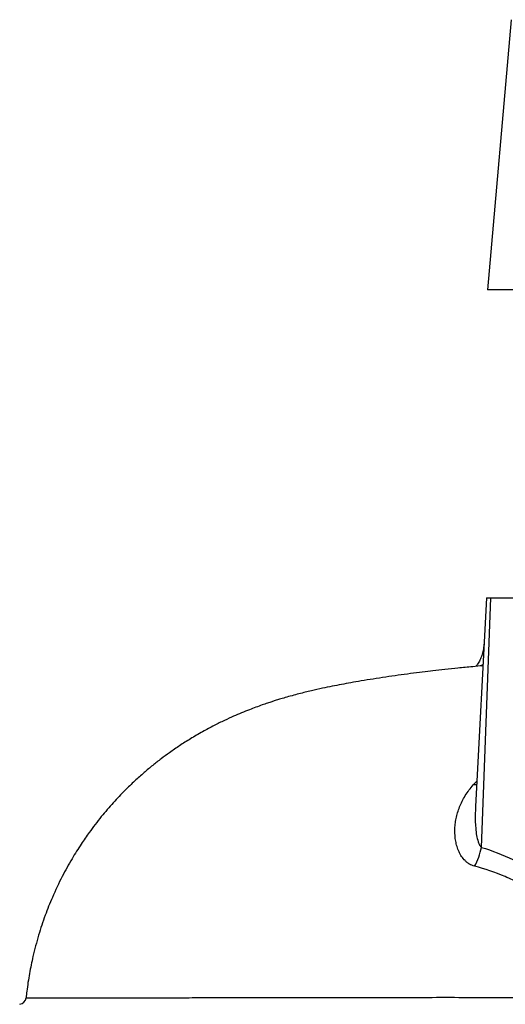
# Model space of a CAD drawing. Header units: millimetres. Extents: x 1823 to 3844, y 764 to 5009.
# Tile 2 of 14: x 1826 to 2157, y 1440 to 2111. Entities that reach past the tile are written whole.
import ezdxf

# ---------------------------------------------------------------- set-up
doc = ezdxf.new("R2010")
doc.units = ezdxf.units.MM
doc.header["$LTSCALE"] = 2

msp = doc.modelspace()

# ---------------------------------------------------------------- linework, layer by layer
at = {"color": 7, "linetype": 'Continuous', "lineweight": 25}
for p, q in [((2161.01, 2110.91), (2144.91, 1926.91)), ((2164.49, 1926.91), (2144.91, 1926.91)), ((2144.16, 1716.91), (2136.72, 1574.82)), ((2140.79, 1546.88), (2147.09, 1716.91)), ((2144.16, 1716.91), (2147.09, 1716.91)), ((2147.09, 1716.91), (2189.52, 1716.91))]:
    msp.add_line(p, q, dxfattribs=at)
at = {"color": 8, "linetype": 'Continuous', "lineweight": 25}
for p, q in [((2140.75, 1670.29), (2141.78, 1671.5)), ((2135.26, 1589.61), (2137.62, 1592.11)), ((2137.49, 1589.62), (2135.26, 1589.61))]:
    msp.add_line(p, q, dxfattribs=at)
at = {"color": 7, "linetype": 'Continuous', "lineweight": 25}
for centre, radius, start, end in [((2099.13, 1554.69), 42.39, 330.83338, 349.37404), ((1825.7, 1444.91), 5, 277.85019, 354.25243)]:
    msp.add_arc(centre, radius, start, end, dxfattribs=at)
for points, knots in [([(2142.48, 1685.47), (2142.41, 1684.39), (2142.25, 1682.06), (2141.4, 1678.62), (2140.16, 1675.31), (2138.68, 1672.47), (2137.59, 1670.93), (2137.09, 1670.23)], [0, 0, 0, 0, 0.18998, 0.412656, 0.626702, 0.829111, 1, 1, 1, 1]), ([(2141.74, 1670.68), (2139.43, 1670.46), (2133.67, 1669.91), (2125.09, 1669.04), (2116.11, 1668.1), (2108.16, 1667.25), (2100.4, 1666.34), (2092.21, 1665.27), (2083.73, 1664.11), (2075.31, 1662.9), (2067.01, 1661.64), (2059.22, 1660.38), (2052.08, 1659.15), (2045.51, 1657.95), (2039.04, 1656.69), (2032.34, 1655.29), (2024.77, 1653.59), (2016.53, 1651.56), (2009.04, 1649.52), (2003.58, 1647.89), (2000.6, 1646.97), (1997.92, 1646.11), (1994.93, 1645.12), (1991.29, 1643.87), (1987.21, 1642.4), (1982.55, 1640.63), (1977.56, 1638.62), (1971.85, 1636.18), (1965.58, 1633.31), (1958.5, 1629.82), (1950.71, 1625.65), (1942.88, 1621.07), (1935.39, 1616.3), (1928.8, 1611.78), (1922.64, 1607.25), (1916.86, 1602.72), (1910.85, 1597.7), (1904.5, 1592.02), (1897.46, 1585.23), (1889.8, 1577.16), (1881.65, 1567.65), (1874.41, 1558.2), (1867.79, 1548.61), (1861.57, 1538.66), (1854.92, 1526.59), (1848.83, 1513.69), (1843.5, 1500.33), (1839.03, 1486.9), (1835.52, 1473.65), (1832.91, 1460.84), (1831.46, 1451.42), (1830.86, 1445.88), (1830.7, 1444.4)], [0, 0, 0, 0, 0.020838, 0.0518059, 0.0800802, 0.105703, 0.1282094, 0.1523143, 0.1786112, 0.2077478, 0.2397457, 0.2709352, 0.2987043, 0.3231083, 0.3466677, 0.3709858, 0.3974996, 0.4266123, 0.4566696, 0.4683211, 0.4773732, 0.4840597, 0.491739, 0.5015149, 0.5129271, 0.5239033, 0.5371079, 0.5497925, 0.5639294, 0.5797617, 0.5973398, 0.6161783, 0.6328503, 0.6487669, 0.6617291, 0.6749524, 0.688843, 0.7040054, 0.720592, 0.7408605, 0.7628988, 0.7867052, 0.803567, 0.8241233, 0.8482686, 0.8758457, 0.8988948, 0.9236732, 0.9500406, 0.9707639, 0.9922141, 1, 1, 1, 1]), ([(2136.14, 1534.03), (2134.84, 1534.38), (2133.66, 1534.9), (2132.04, 1535.87), (2131.52, 1536.22), (2130.54, 1536.99), (2130.08, 1537.41), (2128.76, 1538.71), (2127.99, 1539.67), (2126.62, 1541.7), (2126.03, 1542.78), (2125.25, 1544.47), (2125.01, 1545.05), (2124.56, 1546.22), (2124.36, 1546.81), (2123.81, 1548.6), (2123.51, 1549.82), (2122.83, 1553.54), (2122.63, 1556.08), (2122.7, 1559.98), (2122.78, 1561.3), (2123.08, 1563.94), (2123.28, 1565.25), (2124.09, 1569.19), (2124.86, 1571.81), (2126.4, 1575.72), (2126.98, 1577.02), (2128.27, 1579.61), (2128.99, 1580.9), (2131.33, 1584.72), (2133.15, 1587.2), (2135.26, 1589.61)], [0, 0, 0, 0, 0.0625, 0.0625, 0.09375, 0.09375, 0.125, 0.125, 0.1875, 0.1875, 0.25, 0.25, 0.28125, 0.28125, 0.3125, 0.3125, 0.375, 0.375, 0.5, 0.5, 0.5625, 0.5625, 0.625, 0.625, 0.75, 0.75, 0.8125, 0.8125, 0.875, 0.875, 1, 1, 1, 1]), ([(2140.79, 1546.88), (2148.07, 1544.66), (2155.21, 1541.93), (2165.65, 1536.88), (2169.09, 1535.04), (2175.86, 1530.97), (2179.19, 1528.76), (2182.45, 1526.31)], [0, 0, 0, 0, 0.5, 0.5, 0.75, 0.75, 1, 1, 1, 1]), ([(2176.83, 1516.36), (2173.6, 1518.5), (2170.32, 1520.42), (2163.67, 1523.93), (2160.3, 1525.51), (2150.11, 1529.84), (2143.17, 1532.16), (2136.14, 1534.03)], [0, 0, 0, 0, 0.25, 0.25, 0.5, 0.5, 1, 1, 1, 1])]:
    msp.add_open_spline(points, degree=3, knots=knots, dxfattribs=at)
at = {"color": 8, "linetype": 'Continuous', "lineweight": 25}
for points, knots in [([(2136.79, 1574.59), (2136.68, 1572.79), (2136.39, 1567.78), (2136.65, 1561.24), (2137.4, 1555.04), (2138.34, 1551.01), (2139.5, 1548.18), (2140.49, 1547.18), (2140.79, 1546.88)], [0, 0, 0, 0, 0.181441, 0.505033, 0.666945, 0.830693, 0.947816, 1, 1, 1, 1]), ([(1830.87, 1444.38), (1830.8, 1444.38), (1830.52, 1444.38), (1831.73, 1444.38), (1834.33, 1444.38), (1838.95, 1444.39), (1844.84, 1444.4), (1852.29, 1444.41), (1861.3, 1444.42), (1871.98, 1444.43), (1884.35, 1444.44), (1898.46, 1444.45), (1914.2, 1444.46), (1930.78, 1444.47), (1947.89, 1444.49), (1965.34, 1444.5), (1983.94, 1444.51), (2003.81, 1444.53), (2024.89, 1444.56), (2047.25, 1444.59), (2070.71, 1444.62), (2094.72, 1444.68), (2119.18, 1444.74), (2143.95, 1444.66), (2169.54, 1444.67), (2196.09, 1444.68), (2223.54, 1444.69), (2251.9, 1444.7), (2280.99, 1444.71), (2305.43, 1444.72), (2325.15, 1444.72), (2339.76, 1444.71), (2354.22, 1444.71), (2373.67, 1444.71), (2398.41, 1444.7), (2428.61, 1444.7), (2459.36, 1444.7), (2490.63, 1444.7), (2522.17, 1444.7), (2553.19, 1444.71), (2583.56, 1444.71), (2613.36, 1444.71), (2643.24, 1444.71), (2673.22, 1444.72), (2703.04, 1444.72), (2732.77, 1444.71), (2762.36, 1444.71), (2794.02, 1444.71), (2827.49, 1444.71), (2862.43, 1444.71), (2896.64, 1444.71), (2918.49, 1444.71), (2929.45, 1444.71)], [0, 0, 0, 0, 0.00931, 0.032708, 0.056244, 0.079834, 0.102073, 0.124358, 0.146784, 0.169256, 0.19228, 0.215356, 0.238591, 0.26188, 0.282045, 0.302247, 0.322557, 0.342904, 0.363673, 0.384482, 0.405414, 0.426386, 0.446091, 0.46583, 0.485672, 0.505549, 0.525831, 0.546151, 0.566587, 0.587062, 0.596816, 0.606574, 0.616333, 0.62609, 0.645709, 0.665365, 0.685433, 0.705542, 0.725779, 0.74606, 0.764987, 0.78395, 0.803208, 0.822466, 0.841907, 0.861352, 0.88113, 0.900951, 0.925501, 0.95022, 0.975023, 1, 1, 1, 1])]:
    msp.add_open_spline(points, degree=3, knots=knots, dxfattribs=at)

doc.saveas('drawing.dxf')
